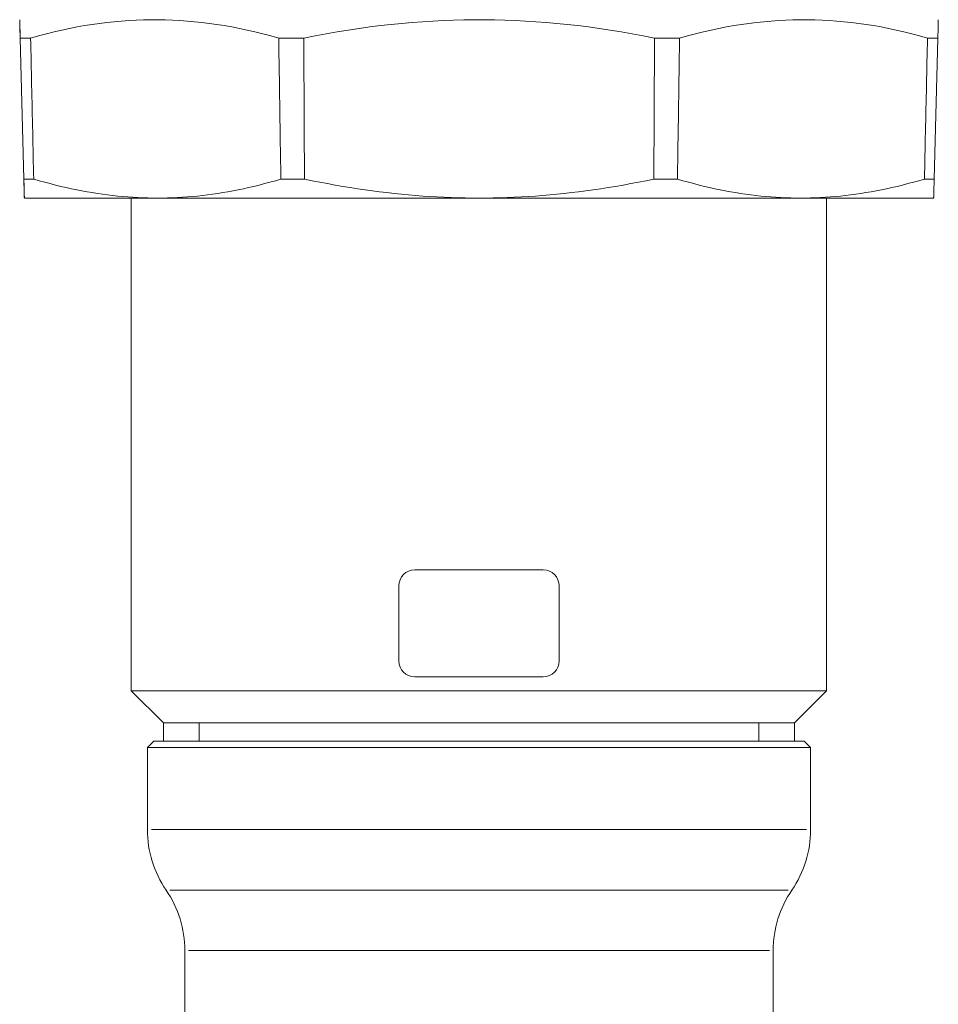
# Model space of a CAD drawing. Header units: millimetres. Extents: x 14365 to 105143, y -126377 to -22383.
# Tile 143 of 256: x 71496 to 71582, y -119785 to -119693. Entities that reach past the tile are written whole.
import ezdxf

# ---------------------------------------------------------------- set-up
doc = ezdxf.new("R2010")
doc.units = ezdxf.units.MM
doc.layers.add('UT_ZARIZENI - ARMATURY', color=6, linetype='Continuous', lineweight=5)

msp = doc.modelspace()

# ---------------------------------------------------------------- linework, layer by layer
at = {"layer": 'UT_ZARIZENI - ARMATURY'}
for p, q in [((71495.629, -119693.043), (71495.628, -119693.043)), ((71495.628, -119693.043), (71495.628, -119693.055)), ((71495.628, -119693.055), (71495.629, -119693.08)), ((71495.629, -119693.055), (71495.629, -119693.043)), ((71495.63, -119693.08), (71495.629, -119693.055)), ((71495.629, -119693.08), (71495.629, -119693.116)), ((71495.629, -119693.116), (71495.63, -119693.165)), ((71495.632, -119693.116), (71495.63, -119693.08)), ((71495.63, -119693.165), (71495.632, -119693.227)), ((71495.633, -119693.165), (71495.632, -119693.116)), ((71495.632, -119693.227), (71495.633, -119693.301)), ((71495.635, -119693.227), (71495.633, -119693.165)), ((71495.633, -119693.301), (71495.635, -119693.388)), ((71495.637, -119693.301), (71495.635, -119693.227)), ((71495.635, -119693.388), (71495.637, -119693.487)), ((71495.64, -119693.388), (71495.637, -119693.301)), ((71495.637, -119693.487), (71495.64, -119693.599)), ((71495.643, -119693.487), (71495.64, -119693.388)), ((71495.646, -119693.599), (71495.643, -119693.487)), ((71502.396, -119693.487), (71501.698, -119693.599)), ((71503.089, -119693.388), (71502.396, -119693.487)), ((71503.78, -119693.301), (71503.089, -119693.388)), ((71504.467, -119693.227), (71503.78, -119693.301)), ((71505.152, -119693.165), (71504.467, -119693.227)), ((71505.834, -119693.116), (71505.152, -119693.165)), ((71506.515, -119693.08), (71505.834, -119693.116)), ((71507.195, -119693.055), (71506.515, -119693.08)), ((71507.875, -119693.043), (71507.195, -119693.055)), ((71508.555, -119693.043), (71507.875, -119693.043)), ((71509.235, -119693.055), (71508.555, -119693.043)), ((71509.916, -119693.08), (71509.235, -119693.055)), ((71510.598, -119693.116), (71509.916, -119693.08)), ((71511.283, -119693.165), (71510.598, -119693.116)), ((71511.97, -119693.227), (71511.283, -119693.165)), ((71512.659, -119693.301), (71511.97, -119693.227)), ((71513.353, -119693.388), (71512.659, -119693.301)), ((71514.05, -119693.487), (71513.353, -119693.388)), ((71514.752, -119693.599), (71514.05, -119693.487)), ((71530.341, -119693.487), (71529.352, -119693.599)), ((71531.325, -119693.388), (71530.341, -119693.487)), ((71532.303, -119693.301), (71531.325, -119693.388)), ((71533.276, -119693.227), (71532.303, -119693.301)), ((71534.246, -119693.165), (71533.276, -119693.227)), ((71535.212, -119693.116), (71534.246, -119693.165)), ((71536.176, -119693.08), (71535.212, -119693.116)), ((71537.138, -119693.055), (71536.176, -119693.08)), ((71538.099, -119693.043), (71537.138, -119693.055)), ((71539.06, -119693.043), (71538.099, -119693.043)), ((71540.021, -119693.055), (71539.06, -119693.043)), ((71540.983, -119693.08), (71540.021, -119693.055)), ((71541.947, -119693.116), (71540.983, -119693.08)), ((71542.914, -119693.165), (71541.947, -119693.116)), ((71543.883, -119693.227), (71542.914, -119693.165)), ((71544.857, -119693.301), (71543.883, -119693.227)), ((71545.835, -119693.388), (71544.857, -119693.301)), ((71546.818, -119693.487), (71545.835, -119693.388)), ((71547.808, -119693.599), (71546.818, -119693.487)), ((71563.105, -119693.487), (71562.403, -119693.599)), ((71563.802, -119693.388), (71563.105, -119693.487)), ((71564.495, -119693.301), (71563.802, -119693.388)), ((71565.184, -119693.227), (71564.495, -119693.301)), ((71565.87, -119693.165), (71565.184, -119693.227)), ((71566.554, -119693.116), (71565.87, -119693.165)), ((71567.236, -119693.08), (71566.554, -119693.116)), ((71567.917, -119693.055), (71567.236, -119693.08)), ((71568.597, -119693.043), (71567.917, -119693.055)), ((71569.276, -119693.043), (71568.597, -119693.043)), ((71569.955, -119693.055), (71569.276, -119693.043)), ((71570.634, -119693.08), (71569.955, -119693.055)), ((71571.315, -119693.116), (71570.634, -119693.08)), ((71571.997, -119693.165), (71571.315, -119693.116)), ((71572.682, -119693.227), (71571.997, -119693.165)), ((71573.368, -119693.301), (71572.682, -119693.227)), ((71574.058, -119693.388), (71573.368, -119693.301)), ((71574.751, -119693.487), (71574.058, -119693.388)), ((71575.449, -119693.599), (71574.751, -119693.487)), ((71581.493, -119693.462), (71581.492, -119693.535)), ((71581.495, -119693.394), (71581.493, -119693.462)), ((71581.496, -119693.333), (71581.495, -119693.394)), ((71581.497, -119693.277), (71581.496, -119693.333)), ((71581.499, -119693.228), (71581.497, -119693.277)), ((71581.5, -119693.146), (71581.499, -119693.184)), ((71581.499, -119693.184), (71581.499, -119693.228)), ((71581.501, -119693.114), (71581.5, -119693.146)), ((71581.502, -119693.068), (71581.501, -119693.088)), ((71581.501, -119693.088), (71581.501, -119693.114)), ((71581.502, -119693.041), (71581.502, -119693.044)), ((71581.502, -119693.044), (71581.502, -119693.053)), ((71581.502, -119693.053), (71581.502, -119693.068)), ((71495.64, -119693.599), (71495.643, -119693.724)), ((71495.643, -119693.724), (71495.646, -119693.863)), ((71495.65, -119693.724), (71495.646, -119693.599)), ((71495.646, -119693.863), (71495.65, -119694.015)), ((71495.654, -119693.863), (71495.65, -119693.724)), ((71495.65, -119694.015), (71495.654, -119694.181)), ((71495.658, -119694.015), (71495.654, -119693.863)), ((71495.654, -119694.181), (71495.658, -119694.36)), ((71495.663, -119694.181), (71495.658, -119694.015)), ((71495.658, -119694.36), (71495.663, -119694.554)), ((71495.668, -119694.36), (71495.663, -119694.181)), ((71495.673, -119694.554), (71495.668, -119694.36)), ((71498.127, -119694.36), (71497.393, -119694.554)), ((71498.854, -119694.181), (71498.127, -119694.36)), ((71499.574, -119694.015), (71498.854, -119694.181)), ((71500.288, -119693.863), (71499.574, -119694.015)), ((71500.995, -119693.724), (71500.288, -119693.863)), ((71501.698, -119693.599), (71500.995, -119693.724)), ((71515.46, -119693.724), (71514.752, -119693.599)), ((71516.172, -119693.863), (71515.46, -119693.724)), ((71516.892, -119694.015), (71516.172, -119693.863)), ((71517.617, -119694.181), (71516.892, -119694.015)), ((71518.351, -119694.36), (71517.617, -119694.181)), ((71519.092, -119694.554), (71518.351, -119694.36)), ((71524.285, -119694.36), (71523.241, -119694.554)), ((71525.317, -119694.181), (71524.285, -119694.36)), ((71526.339, -119694.015), (71525.317, -119694.181)), ((71527.351, -119693.863), (71526.339, -119694.015)), ((71528.355, -119693.724), (71527.351, -119693.863)), ((71529.352, -119693.599), (71528.355, -119693.724)), ((71548.804, -119693.724), (71547.808, -119693.599)), ((71549.808, -119693.863), (71548.804, -119693.724)), ((71550.821, -119694.015), (71549.808, -119693.863)), ((71551.843, -119694.181), (71550.821, -119694.015)), ((71552.875, -119694.36), (71551.843, -119694.181)), ((71553.918, -119694.554), (71552.875, -119694.36)), ((71558.807, -119694.36), (71558.066, -119694.554)), ((71559.54, -119694.181), (71558.807, -119694.36)), ((71560.265, -119694.015), (71559.54, -119694.181)), ((71560.984, -119693.863), (71560.265, -119694.015)), ((71561.696, -119693.724), (71560.984, -119693.863)), ((71562.403, -119693.599), (71561.696, -119693.724)), ((71576.151, -119693.724), (71575.449, -119693.599)), ((71576.858, -119693.863), (71576.151, -119693.724)), ((71577.571, -119694.015), (71576.858, -119693.863)), ((71578.29, -119694.181), (71577.571, -119694.015)), ((71579.017, -119694.36), (71578.29, -119694.181)), ((71579.75, -119694.554), (71579.017, -119694.36)), ((71581.472, -119694.349), (71581.469, -119694.48)), ((71581.475, -119694.225), (71581.472, -119694.349)), ((71581.478, -119694.107), (71581.475, -119694.225)), ((71581.481, -119693.996), (71581.478, -119694.107)), ((71581.483, -119693.891), (71581.481, -119693.996)), ((71581.486, -119693.793), (71581.483, -119693.891)), ((71581.488, -119693.701), (71581.486, -119693.793)), ((71581.49, -119693.615), (71581.488, -119693.701)), ((71581.492, -119693.535), (71581.49, -119693.615)), ((71495.663, -119694.554), (71495.668, -119694.763)), ((71496.013, -119707.938), (71495.668, -119694.763)), ((71495.679, -119694.763), (71495.673, -119694.554)), ((71495.679, -119694.763), (71496.651, -119694.763)), ((71495.679, -119694.763), (71496.024, -119707.938)), ((71497.393, -119694.554), (71496.651, -119694.763)), ((71496.651, -119694.763), (71496.663, -119695.313)), ((71496.663, -119695.313), (71496.675, -119695.862)), ((71519.843, -119694.763), (71519.092, -119694.554)), ((71519.843, -119694.763), (71522.186, -119694.763)), ((71519.851, -119695.313), (71519.843, -119694.763)), ((71519.859, -119695.862), (71519.851, -119695.313)), ((71523.241, -119694.554), (71522.186, -119694.763)), ((71522.186, -119694.763), (71522.189, -119695.313)), ((71522.189, -119695.313), (71522.191, -119695.862)), ((71554.973, -119694.763), (71553.918, -119694.554)), ((71554.971, -119695.313), (71554.968, -119695.862)), ((71554.973, -119694.763), (71554.971, -119695.313)), ((71554.973, -119694.763), (71557.316, -119694.763)), ((71557.3, -119695.862), (71557.308, -119695.313)), ((71557.308, -119695.313), (71557.316, -119694.763)), ((71558.066, -119694.554), (71557.316, -119694.763)), ((71580.492, -119694.763), (71579.75, -119694.554)), ((71580.468, -119695.862), (71580.48, -119695.313)), ((71580.48, -119695.313), (71580.492, -119694.763)), ((71580.492, -119694.763), (71581.462, -119694.763)), ((71581.117, -119707.938), (71581.462, -119694.763)), ((71581.466, -119694.618), (71581.462, -119694.763)), ((71581.469, -119694.48), (71581.466, -119694.618)), ((71496.675, -119695.862), (71496.687, -119696.412)), ((71519.868, -119696.412), (71519.859, -119695.862)), ((71522.191, -119695.862), (71522.194, -119696.412)), ((71554.968, -119695.862), (71554.965, -119696.412)), ((71557.291, -119696.412), (71557.3, -119695.862)), ((71580.456, -119696.412), (71580.468, -119695.862)), ((71496.687, -119696.412), (71496.699, -119696.962)), ((71496.699, -119696.962), (71496.711, -119697.512)), ((71519.876, -119696.962), (71519.868, -119696.412)), ((71519.884, -119697.512), (71519.876, -119696.962)), ((71522.194, -119696.412), (71522.197, -119696.962)), ((71522.197, -119696.962), (71522.199, -119697.512)), ((71554.963, -119696.962), (71554.96, -119697.512)), ((71554.965, -119696.412), (71554.963, -119696.962)), ((71557.275, -119697.512), (71557.283, -119696.962)), ((71557.283, -119696.962), (71557.291, -119696.412)), ((71580.432, -119697.512), (71580.444, -119696.962)), ((71580.444, -119696.962), (71580.456, -119696.412)), ((71496.711, -119697.512), (71496.723, -119698.061)), ((71496.723, -119698.061), (71496.735, -119698.611)), ((71519.892, -119698.061), (71519.884, -119697.512)), ((71519.901, -119698.611), (71519.892, -119698.061)), ((71522.199, -119697.512), (71522.202, -119698.061)), ((71522.202, -119698.061), (71522.205, -119698.611)), ((71554.957, -119698.061), (71554.955, -119698.611)), ((71554.96, -119697.512), (71554.957, -119698.061)), ((71557.258, -119698.611), (71557.266, -119698.061)), ((71557.266, -119698.061), (71557.275, -119697.512)), ((71580.408, -119698.611), (71580.42, -119698.061)), ((71580.42, -119698.061), (71580.432, -119697.512)), ((71496.735, -119698.611), (71496.747, -119699.16)), ((71519.909, -119699.16), (71519.901, -119698.611)), ((71522.205, -119698.611), (71522.207, -119699.16)), ((71554.955, -119698.611), (71554.952, -119699.16)), ((71557.25, -119699.16), (71557.258, -119698.611)), ((71580.396, -119699.16), (71580.408, -119698.611)), ((71496.747, -119699.16), (71496.759, -119699.709)), ((71496.759, -119699.709), (71496.771, -119700.259)), ((71519.917, -119699.709), (71519.909, -119699.16)), ((71519.926, -119700.259), (71519.917, -119699.709)), ((71522.207, -119699.16), (71522.21, -119699.709)), ((71522.21, -119699.709), (71522.213, -119700.259)), ((71554.949, -119699.709), (71554.947, -119700.259)), ((71554.952, -119699.16), (71554.949, -119699.709)), ((71557.233, -119700.259), (71557.241, -119699.709)), ((71557.241, -119699.709), (71557.25, -119699.16)), ((71580.372, -119700.259), (71580.384, -119699.709)), ((71580.384, -119699.709), (71580.396, -119699.16)), ((71496.771, -119700.259), (71496.783, -119700.808)), ((71496.783, -119700.808), (71496.795, -119701.357)), ((71519.934, -119700.808), (71519.926, -119700.259)), ((71519.942, -119701.357), (71519.934, -119700.808)), ((71522.213, -119700.259), (71522.215, -119700.808)), ((71522.215, -119700.808), (71522.218, -119701.357)), ((71554.944, -119700.808), (71554.941, -119701.357)), ((71554.947, -119700.259), (71554.944, -119700.808)), ((71557.217, -119701.357), (71557.225, -119700.808)), ((71557.225, -119700.808), (71557.233, -119700.259)), ((71580.348, -119701.357), (71580.36, -119700.808)), ((71580.36, -119700.808), (71580.372, -119700.259)), ((71496.795, -119701.357), (71496.807, -119701.906)), ((71519.95, -119701.906), (71519.942, -119701.357)), ((71522.218, -119701.357), (71522.221, -119701.906)), ((71554.941, -119701.357), (71554.939, -119701.906)), ((71557.208, -119701.906), (71557.217, -119701.357)), ((71580.336, -119701.906), (71580.348, -119701.357)), ((71496.807, -119701.906), (71496.819, -119702.454)), ((71496.819, -119702.454), (71496.831, -119703.003)), ((71519.959, -119702.454), (71519.95, -119701.906)), ((71519.967, -119703.003), (71519.959, -119702.454)), ((71522.221, -119701.906), (71522.223, -119702.454)), ((71522.223, -119702.454), (71522.226, -119703.003)), ((71554.936, -119702.454), (71554.933, -119703.003)), ((71554.939, -119701.906), (71554.936, -119702.454)), ((71557.192, -119703.003), (71557.2, -119702.454)), ((71557.2, -119702.454), (71557.208, -119701.906)), ((71580.312, -119703.003), (71580.324, -119702.454)), ((71580.324, -119702.454), (71580.336, -119701.906)), ((71496.831, -119703.003), (71496.843, -119703.552)), ((71496.843, -119703.552), (71496.855, -119704.1)), ((71519.975, -119703.552), (71519.967, -119703.003)), ((71519.984, -119704.1), (71519.975, -119703.552)), ((71522.226, -119703.003), (71522.229, -119703.552)), ((71522.229, -119703.552), (71522.231, -119704.1)), ((71554.931, -119703.552), (71554.928, -119704.1)), ((71554.933, -119703.003), (71554.931, -119703.552)), ((71557.175, -119704.1), (71557.183, -119703.552)), ((71557.183, -119703.552), (71557.192, -119703.003)), ((71580.287, -119704.1), (71580.3, -119703.552)), ((71580.3, -119703.552), (71580.312, -119703.003)), ((71496.855, -119704.1), (71496.867, -119704.649)), ((71519.992, -119704.649), (71519.984, -119704.1)), ((71522.231, -119704.1), (71522.234, -119704.649)), ((71554.928, -119704.1), (71554.925, -119704.649)), ((71557.167, -119704.649), (71557.175, -119704.1)), ((71580.275, -119704.649), (71580.287, -119704.1)), ((71496.867, -119704.649), (71496.879, -119705.197)), ((71496.879, -119705.197), (71496.891, -119705.746)), ((71520, -119705.197), (71519.992, -119704.649)), ((71520.008, -119705.746), (71520, -119705.197)), ((71522.234, -119704.649), (71522.237, -119705.197)), ((71522.237, -119705.197), (71522.239, -119705.746)), ((71554.923, -119705.197), (71554.92, -119705.746)), ((71554.925, -119704.649), (71554.923, -119705.197)), ((71557.15, -119705.746), (71557.159, -119705.197)), ((71557.159, -119705.197), (71557.167, -119704.649)), ((71580.251, -119705.746), (71580.263, -119705.197)), ((71580.263, -119705.197), (71580.275, -119704.649)), ((71496.891, -119705.746), (71496.903, -119706.294)), ((71496.903, -119706.294), (71496.916, -119706.842)), ((71520.017, -119706.294), (71520.008, -119705.746)), ((71520.025, -119706.842), (71520.017, -119706.294)), ((71522.239, -119705.746), (71522.242, -119706.294)), ((71522.242, -119706.294), (71522.244, -119706.842)), ((71554.918, -119706.294), (71554.915, -119706.842)), ((71554.92, -119705.746), (71554.918, -119706.294)), ((71557.134, -119706.842), (71557.142, -119706.294)), ((71557.142, -119706.294), (71557.15, -119705.746)), ((71580.227, -119706.842), (71580.239, -119706.294)), ((71580.239, -119706.294), (71580.251, -119705.746)), ((71496.916, -119706.842), (71496.928, -119707.39)), ((71520.033, -119707.39), (71520.025, -119706.842)), ((71522.244, -119706.842), (71522.247, -119707.39)), ((71554.915, -119706.842), (71554.912, -119707.39)), ((71557.126, -119707.39), (71557.134, -119706.842)), ((71580.215, -119707.39), (71580.227, -119706.842)), ((71496.017, -119708.088), (71496.013, -119707.938)), ((71496.021, -119708.23), (71496.017, -119708.088)), ((71496.94, -119707.938), (71496.024, -119707.938)), ((71496.024, -119707.938), (71496.028, -119708.088)), ((71496.028, -119708.088), (71496.031, -119708.23)), ((71496.928, -119707.39), (71496.94, -119707.938)), ((71496.94, -119707.938), (71497.457, -119708.088)), ((71497.457, -119708.088), (71497.969, -119708.23)), ((71519.53, -119708.088), (71519.023, -119708.23)), ((71520.041, -119707.938), (71519.53, -119708.088)), ((71520.041, -119707.938), (71520.033, -119707.39)), ((71520.041, -119707.938), (71522.25, -119707.938)), ((71522.247, -119707.39), (71522.25, -119707.938)), ((71522.977, -119708.088), (71522.25, -119707.938)), ((71523.698, -119708.23), (71522.977, -119708.088)), ((71554.182, -119708.088), (71553.461, -119708.23)), ((71554.91, -119707.938), (71554.182, -119708.088)), ((71554.912, -119707.39), (71554.91, -119707.938)), ((71554.91, -119707.938), (71557.117, -119707.938)), ((71557.117, -119707.938), (71557.126, -119707.39)), ((71557.628, -119708.088), (71557.117, -119707.938)), ((71558.135, -119708.23), (71557.628, -119708.088)), ((71579.174, -119708.23), (71579.687, -119708.088)), ((71579.687, -119708.088), (71580.203, -119707.938)), ((71580.203, -119707.938), (71580.215, -119707.39)), ((71581.117, -119707.938), (71580.203, -119707.938)), ((71581.109, -119708.23), (71581.113, -119708.088)), ((71581.113, -119708.088), (71581.117, -119707.938)), ((71496.025, -119708.365), (71496.021, -119708.23)), ((71496.029, -119708.494), (71496.025, -119708.365)), ((71496.032, -119708.615), (71496.029, -119708.494)), ((71496.031, -119708.23), (71496.035, -119708.365)), ((71496.035, -119708.73), (71496.032, -119708.615)), ((71496.035, -119708.365), (71496.038, -119708.494)), ((71496.038, -119708.838), (71496.035, -119708.73)), ((71496.038, -119708.494), (71496.041, -119708.615)), ((71496.041, -119708.939), (71496.038, -119708.838)), ((71496.041, -119708.615), (71496.043, -119708.73)), ((71496.044, -119709.034), (71496.041, -119708.939)), ((71496.043, -119708.73), (71496.046, -119708.838)), ((71496.046, -119709.123), (71496.044, -119709.034)), ((71496.046, -119708.838), (71496.048, -119708.939)), ((71496.049, -119709.205), (71496.046, -119709.123)), ((71496.048, -119708.939), (71496.051, -119709.034)), ((71496.051, -119709.034), (71496.053, -119709.123)), ((71496.053, -119709.123), (71496.055, -119709.205)), ((71497.969, -119708.23), (71498.478, -119708.365)), ((71498.478, -119708.365), (71498.982, -119708.494)), ((71498.982, -119708.494), (71499.482, -119708.615)), ((71499.482, -119708.615), (71499.979, -119708.73)), ((71499.979, -119708.73), (71500.472, -119708.838)), ((71500.472, -119708.838), (71500.962, -119708.939)), ((71500.962, -119708.939), (71501.449, -119709.034)), ((71501.449, -119709.034), (71501.934, -119709.123)), ((71501.934, -119709.123), (71502.415, -119709.205)), ((71515.091, -119709.123), (71514.613, -119709.205)), ((71515.572, -119709.034), (71515.091, -119709.123)), ((71516.056, -119708.939), (71515.572, -119709.034)), ((71516.542, -119708.838), (71516.056, -119708.939)), ((71517.031, -119708.73), (71516.542, -119708.838)), ((71517.524, -119708.615), (71517.031, -119708.73)), ((71518.02, -119708.494), (71517.524, -119708.615)), ((71518.519, -119708.365), (71518.02, -119708.494)), ((71519.023, -119708.23), (71518.519, -119708.365)), ((71524.413, -119708.365), (71523.698, -119708.23)), ((71525.122, -119708.494), (71524.413, -119708.365)), ((71525.827, -119708.615), (71525.122, -119708.494)), ((71526.526, -119708.73), (71525.827, -119708.615)), ((71527.22, -119708.838), (71526.526, -119708.73)), ((71527.911, -119708.939), (71527.22, -119708.838)), ((71528.597, -119709.034), (71527.911, -119708.939)), ((71529.279, -119709.123), (71528.597, -119709.034)), ((71529.958, -119709.205), (71529.279, -119709.123)), ((71547.88, -119709.123), (71547.201, -119709.205)), ((71548.563, -119709.034), (71547.88, -119709.123)), ((71549.249, -119708.939), (71548.563, -119709.034)), ((71549.939, -119708.838), (71549.249, -119708.939)), ((71550.634, -119708.73), (71549.939, -119708.838)), ((71551.333, -119708.615), (71550.634, -119708.73)), ((71552.037, -119708.494), (71551.333, -119708.615)), ((71552.746, -119708.365), (71552.037, -119708.494)), ((71553.461, -119708.23), (71552.746, -119708.365)), ((71558.638, -119708.365), (71558.135, -119708.23)), ((71559.137, -119708.494), (71558.638, -119708.365)), ((71559.633, -119708.615), (71559.137, -119708.494)), ((71560.125, -119708.73), (71559.633, -119708.615)), ((71560.614, -119708.838), (71560.125, -119708.73)), ((71561.1, -119708.939), (71560.614, -119708.838)), ((71561.583, -119709.034), (71561.1, -119708.939)), ((71562.064, -119709.123), (71561.583, -119709.034)), ((71562.542, -119709.205), (71562.064, -119709.123)), ((71574.731, -119709.205), (71575.213, -119709.123)), ((71575.213, -119709.123), (71575.697, -119709.034)), ((71575.697, -119709.034), (71576.183, -119708.939)), ((71576.183, -119708.939), (71576.673, -119708.838)), ((71576.673, -119708.838), (71577.166, -119708.73)), ((71577.166, -119708.73), (71577.662, -119708.615)), ((71577.662, -119708.615), (71578.162, -119708.494)), ((71578.162, -119708.494), (71578.666, -119708.365)), ((71578.666, -119708.365), (71579.174, -119708.23)), ((71581.081, -119709.204), (71581.084, -119709.122)), ((71581.084, -119709.122), (71581.086, -119709.033)), ((71581.086, -119709.033), (71581.089, -119708.939)), ((71581.089, -119708.939), (71581.092, -119708.837)), ((71581.092, -119708.837), (71581.095, -119708.729)), ((71581.095, -119708.729), (71581.098, -119708.615)), ((71581.098, -119708.615), (71581.102, -119708.493)), ((71581.102, -119708.493), (71581.105, -119708.365)), ((71581.105, -119708.365), (71581.109, -119708.23)), ((71496.051, -119709.28), (71496.049, -119709.205)), ((71496.053, -119709.35), (71496.051, -119709.28)), ((71496.055, -119709.413), (71496.053, -119709.35)), ((71496.055, -119709.205), (71496.056, -119709.28)), ((71496.057, -119709.47), (71496.055, -119709.413)), ((71496.056, -119709.28), (71496.058, -119709.35)), ((71496.058, -119709.521), (71496.057, -119709.47)), ((71496.058, -119709.35), (71496.059, -119709.413)), ((71496.06, -119709.566), (71496.058, -119709.521)), ((71496.059, -119709.413), (71496.061, -119709.47)), ((71496.061, -119709.605), (71496.06, -119709.566)), ((71496.061, -119709.47), (71496.062, -119709.521)), ((71496.062, -119709.638), (71496.061, -119709.605)), ((71496.062, -119709.521), (71496.063, -119709.566)), ((71496.063, -119709.664), (71496.062, -119709.638)), ((71496.063, -119709.566), (71496.064, -119709.605)), ((71496.064, -119709.685), (71496.063, -119709.664)), ((71496.064, -119709.605), (71496.064, -119709.638)), ((71496.064, -119709.638), (71496.065, -119709.664)), ((71496.064, -119709.7), (71496.064, -119709.685)), ((71496.065, -119709.709), (71496.064, -119709.7)), ((71496.065, -119709.664), (71496.065, -119709.685)), ((71496.065, -119709.685), (71496.065, -119709.7)), ((71496.065, -119709.7), (71496.065, -119709.709)), ((71496.065, -119709.709), (71496.065, -119709.712)), ((71496.065, -119709.712), (71496.065, -119709.709)), ((71508.523, -119709.712), (71496.065, -119709.712)), ((71502.415, -119709.205), (71502.895, -119709.28)), ((71502.895, -119709.28), (71503.372, -119709.35)), ((71503.372, -119709.35), (71503.847, -119709.413)), ((71503.847, -119709.413), (71504.32, -119709.47)), ((71504.32, -119709.47), (71504.791, -119709.521)), ((71504.791, -119709.521), (71505.261, -119709.566)), ((71505.261, -119709.566), (71505.73, -119709.605)), ((71505.73, -119709.605), (71506.197, -119709.638)), ((71506.065, -119755.762), (71506.065, -119709.715)), ((71506.197, -119709.638), (71506.664, -119709.664)), ((71570.665, -119709.715), (71506.465, -119709.715)), ((71506.664, -119709.664), (71507.129, -119709.685)), ((71507.129, -119709.685), (71507.594, -119709.7)), ((71507.594, -119709.7), (71508.059, -119709.709)), ((71508.059, -119709.709), (71508.523, -119709.712)), ((71508.988, -119709.709), (71508.523, -119709.712)), ((71508.523, -119709.712), (71538.58, -119709.712)), ((71509.452, -119709.7), (71508.988, -119709.709)), ((71509.916, -119709.685), (71509.452, -119709.7)), ((71510.381, -119709.664), (71509.916, -119709.685)), ((71510.847, -119709.638), (71510.381, -119709.664)), ((71511.313, -119709.605), (71510.847, -119709.638)), ((71511.78, -119709.566), (71511.313, -119709.605)), ((71512.248, -119709.521), (71511.78, -119709.566)), ((71512.718, -119709.47), (71512.248, -119709.521)), ((71513.189, -119709.413), (71512.718, -119709.47)), ((71513.662, -119709.35), (71513.189, -119709.413)), ((71514.136, -119709.28), (71513.662, -119709.35)), ((71514.613, -119709.205), (71514.136, -119709.28)), ((71530.633, -119709.28), (71529.958, -119709.205)), ((71531.306, -119709.35), (71530.633, -119709.28)), ((71531.976, -119709.413), (71531.306, -119709.35)), ((71532.643, -119709.47), (71531.976, -119709.413)), ((71533.308, -119709.521), (71532.643, -119709.47)), ((71533.971, -119709.566), (71533.308, -119709.521)), ((71534.633, -119709.605), (71533.971, -119709.566)), ((71535.293, -119709.638), (71534.633, -119709.605)), ((71535.952, -119709.664), (71535.293, -119709.638)), ((71536.61, -119709.685), (71535.952, -119709.664)), ((71537.267, -119709.7), (71536.61, -119709.685)), ((71537.923, -119709.709), (71537.267, -119709.7)), ((71538.58, -119709.712), (71537.923, -119709.709)), ((71539.236, -119709.709), (71538.58, -119709.712)), ((71538.58, -119709.712), (71568.627, -119709.712)), ((71539.893, -119709.7), (71539.236, -119709.709)), ((71540.55, -119709.685), (71539.893, -119709.7)), ((71541.208, -119709.664), (71540.55, -119709.685)), ((71541.866, -119709.638), (71541.208, -119709.664)), ((71542.526, -119709.605), (71541.866, -119709.638)), ((71543.188, -119709.566), (71542.526, -119709.605)), ((71543.851, -119709.521), (71543.188, -119709.566)), ((71544.516, -119709.47), (71543.851, -119709.521)), ((71545.183, -119709.413), (71544.516, -119709.47)), ((71545.853, -119709.35), (71545.183, -119709.413)), ((71546.526, -119709.28), (71545.853, -119709.35)), ((71547.201, -119709.205), (71546.526, -119709.28)), ((71563.018, -119709.28), (71562.542, -119709.205)), ((71563.493, -119709.35), (71563.018, -119709.28)), ((71563.965, -119709.413), (71563.493, -119709.35)), ((71564.436, -119709.47), (71563.965, -119709.413)), ((71564.905, -119709.521), (71564.436, -119709.47)), ((71565.373, -119709.566), (71564.905, -119709.521)), ((71565.84, -119709.605), (71565.373, -119709.566)), ((71566.306, -119709.638), (71565.84, -119709.605)), ((71566.771, -119709.664), (71566.306, -119709.638)), ((71567.235, -119709.685), (71566.771, -119709.664)), ((71567.7, -119709.7), (71567.235, -119709.685)), ((71568.163, -119709.709), (71567.7, -119709.7)), ((71568.627, -119709.712), (71568.163, -119709.709)), ((71568.627, -119709.712), (71569.091, -119709.709)), ((71581.065, -119709.712), (71568.627, -119709.712)), ((71569.091, -119709.709), (71569.556, -119709.7)), ((71569.556, -119709.7), (71570.02, -119709.685)), ((71570.02, -119709.685), (71570.486, -119709.664)), ((71570.486, -119709.664), (71570.952, -119709.638)), ((71570.952, -119709.638), (71571.419, -119709.605)), ((71571.065, -119755.762), (71571.065, -119709.715)), ((71571.419, -119709.605), (71571.887, -119709.566)), ((71571.887, -119709.566), (71572.357, -119709.521)), ((71572.357, -119709.521), (71572.828, -119709.47)), ((71572.828, -119709.47), (71573.301, -119709.413)), ((71573.301, -119709.413), (71573.776, -119709.35)), ((71573.776, -119709.35), (71574.252, -119709.28)), ((71574.252, -119709.28), (71574.731, -119709.205)), ((71581.065, -119709.709), (71581.066, -119709.7)), ((71581.065, -119709.712), (71581.065, -119709.709)), ((71581.066, -119709.685), (71581.067, -119709.664)), ((71581.066, -119709.7), (71581.066, -119709.685)), ((71581.067, -119709.664), (71581.068, -119709.637)), ((71581.068, -119709.637), (71581.069, -119709.604)), ((71581.069, -119709.604), (71581.07, -119709.565)), ((71581.07, -119709.565), (71581.072, -119709.52)), ((71581.072, -119709.52), (71581.073, -119709.469)), ((71581.073, -119709.469), (71581.075, -119709.412)), ((71581.075, -119709.412), (71581.077, -119709.349)), ((71581.077, -119709.349), (71581.079, -119709.28)), ((71581.079, -119709.28), (71581.081, -119709.204)), ((71532.565, -119744.462), (71538.565, -119744.462)), ((71538.565, -119744.462), (71544.565, -119744.462)), ((71531.065, -119752.962), (71531.065, -119745.962)), ((71546.065, -119752.962), (71546.065, -119745.962)), ((71532.565, -119754.462), (71538.565, -119754.462)), ((71538.565, -119754.462), (71544.565, -119754.462)), ((71571.065, -119755.762), (71506.065, -119755.762)), ((71509.065, -119758.762), (71506.065, -119755.762)), ((71568.065, -119758.762), (71571.065, -119755.762)), ((71568.065, -119758.762), (71509.065, -119758.762)), ((71509.065, -119760.462), (71509.065, -119758.762)), ((71568.065, -119758.762), (71509.065, -119758.762)), ((71512.398, -119758.762), (71512.398, -119760.462)), ((71564.732, -119760.462), (71564.732, -119758.762)), ((71568.065, -119760.462), (71568.065, -119758.762)), ((71508.165, -119760.462), (71507.565, -119761.062)), ((71568.965, -119760.462), (71508.165, -119760.462)), ((71568.965, -119760.462), (71569.565, -119761.062)), ((71569.565, -119761.062), (71507.565, -119761.062)), ((71507.565, -119768.738), (71507.565, -119761.062)), ((71569.565, -119768.738), (71569.565, -119761.062)), ((71569.183, -119768.738), (71507.947, -119768.738)), ((71509.675, -119774.389), (71567.455, -119774.389)), ((71511.065, -119787.162), (71511.065, -119780.041)), ((71511.404, -119780.041), (71565.726, -119780.041)), ((71566.065, -119787.162), (71566.065, -119780.041))]:
    msp.add_line(p, q, dxfattribs=at)
for centre, radius, start, end in [((71504.065, -119709.715), 2, 0, 0.08238), ((71573.065, -119709.715), 2, 179.91762, 180), ((71532.565, -119745.962), 1.5, 90, 180), ((71544.565, -119745.962), 1.5, 0, 90), ((71532.565, -119752.962), 1.5, 180, 270), ((71544.565, -119752.962), 1.5, 270, 0), ((71517.565, -119768.738), 10, 180, 214.41151), ((71559.565, -119768.738), 10, 325.58849, 0), ((71501.065, -119780.041), 10, 0, 34.41151), ((71576.065, -119780.041), 10, 145.58849, 180)]:
    msp.add_arc(centre, radius, start, end, dxfattribs=at)

doc.saveas('drawing.dxf')
